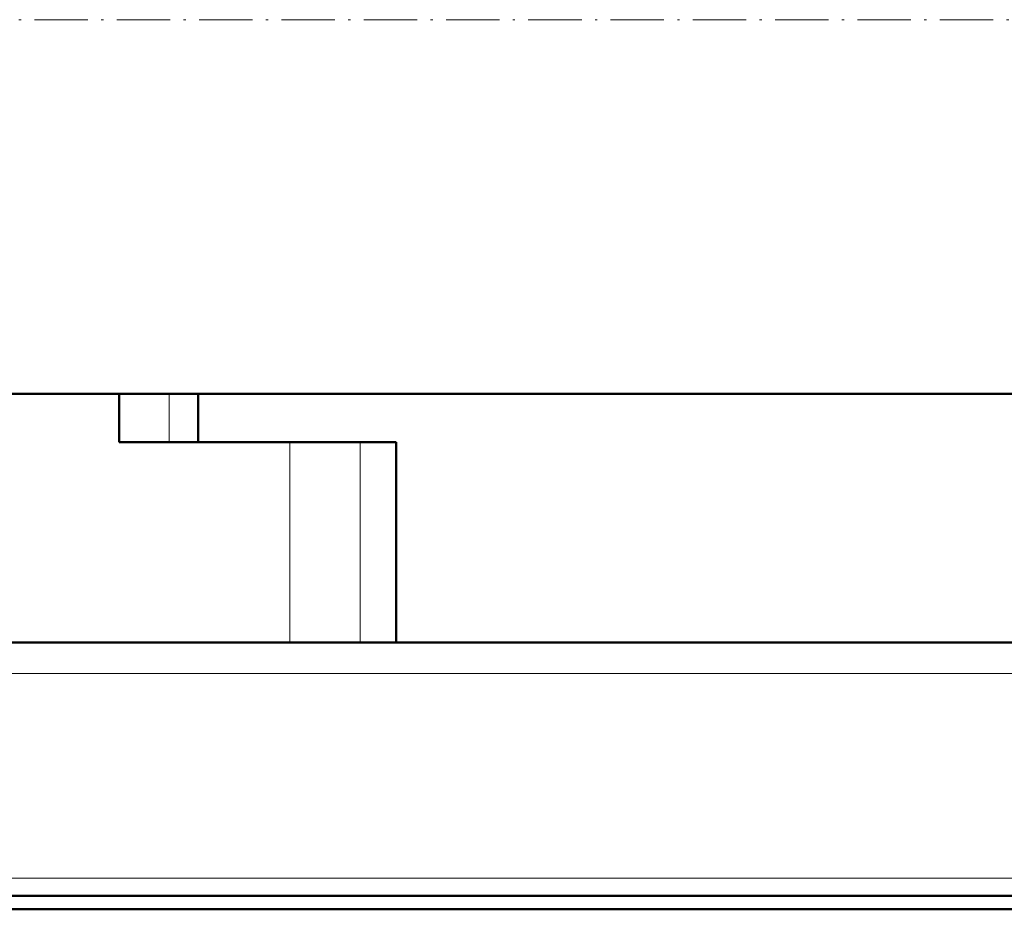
# Model space of a CAD drawing. Extents: x -2065 to 2446, y -1961 to 629.
# Tile 33 of 59: x -24 to 198, y -330 to -130. Entities that reach past the tile are written whole.
import ezdxf

# ---------------------------------------------------------------- set-up
doc = ezdxf.new("R2010")
doc.units = 0
doc.linetypes.add('DASHDOT', pattern=[18.5, 12, -3, 0.5, -3])

msp = doc.modelspace()

# ---------------------------------------------------------------- linework, layer by layer
at = {"color": 7, "linetype": 'DASHDOT', "lineweight": 18}
msp.add_line((713.31, -130.21), (-447.58, -130.21), dxfattribs=at)
at = {"color": 7, "lineweight": 50}
for p, q in [((616.57, -214.36), (-323.43, -214.36)), ((-1.19, -214.36), (-1.19, -225.21)), ((16.57, -214.36), (16.57, -225.21)), ((-1.19, -225.21), (37.18, -225.21)), ((37.18, -225.21), (53, -225.21)), ((53, -225.21), (61.12, -225.21)), ((61.12, -270.21), (61.12, -225.21)), ((588.03, -270.21), (-294.9, -270.21)), ((37.18, -270.21), (-244.05, -270.21)), ((53, -270.21), (37.18, -270.21)), ((61.12, -270.21), (53, -270.21)), ((586.57, -327.21), (-293.43, -327.21)), ((-293.43, -330.21), (586.57, -330.21))]:
    msp.add_line(p, q, dxfattribs=at)
at = {"color": 7, "lineweight": 18}
for p, q in [((10.1, -214.36), (10.1, -225.21)), ((37.18, -225.21), (37.18, -270.21)), ((53, -225.21), (53, -270.21)), ((587.89, -277.21), (-294.76, -277.21)), ((596.57, -323.21), (-303.43, -323.21))]:
    msp.add_line(p, q, dxfattribs=at)

doc.saveas('drawing.dxf')
